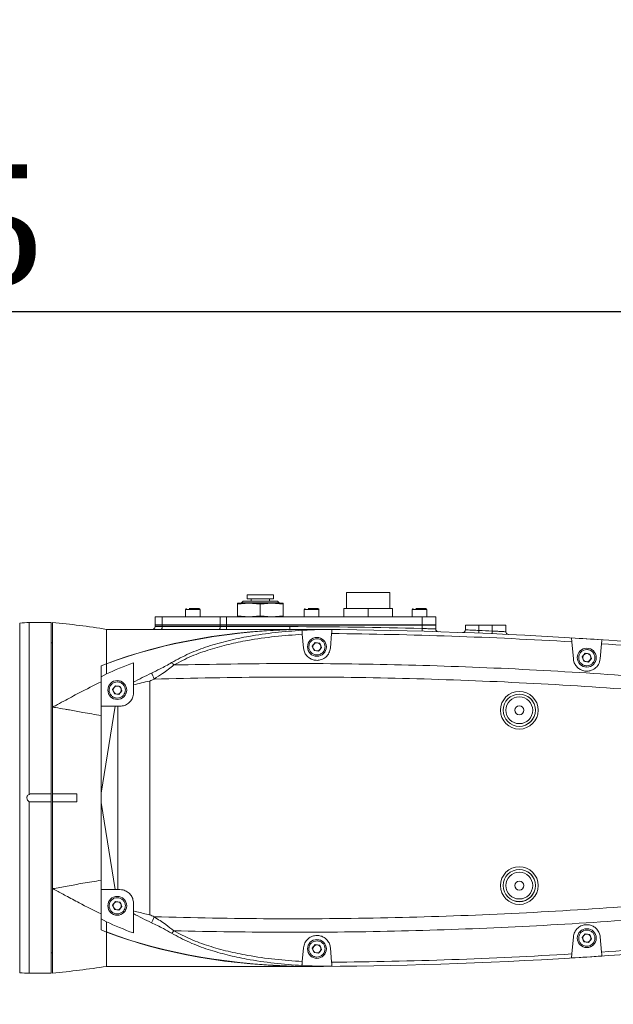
# Model space of a CAD drawing. Header units: millimetres. Extents: x 739 to 2567, y 424 to 1289.
# Tile 37 of 58: x 2044 to 2066, y 1183 to 1220. Entities that reach past the tile are written whole.
import ezdxf

# ---------------------------------------------------------------- set-up
doc = ezdxf.new("R2010")
doc.units = ezdxf.units.MM
doc.header["$PDSIZE"] = -1
doc.layers.add('5', color=7, linetype='Continuous', lineweight=35)
doc.styles.add('SLDTEXTSTYLE0', font='TXT', dxfattribs={"width": 0.7})
doc.styles.get("Standard").update_dxf_attribs({"font": 'times.ttf'})
doc.dimstyles.new('SLDDIMSTYLE3', dxfattribs={"dimtxt": 3.5, "dimasz": 2.4, "dimexe": 0, "dimexo": 0.0625, "dimgap": 0.875, "dimtad": 2, "dimlfac": 2, "dimrnd": 1e-09, "dimzin": 12, "dimdsep": 46, "dimtxsty": 'SLDTEXTSTYLE0', "dimsah": 1, "dimcen": 0.09, "dimadec": 0, "dimazin": 3, "dimtfac": 1, "dimtdec": 3, "dimtofl": 0, "dimtmove": 0, "dimatfit": 3, "dimfxl": 1, "dimfrac": 2, "dimtolj": 1, "dimtzin": 12, "dimarcsym": 0})

# ---------------------------------------------------------------- blocks, each defined once
blk = doc.blocks.new('*D124')
at = {"layer": '5', "color": 0, "lineweight": -2}
for p, q in [((2004.999, 1190.859), (2004.999, 1208.821)), ((2072.099, 1208.821), (2007.399, 1208.821)), ((2074.499, 1190.859), (2074.499, 1208.821))]:
    blk.add_line(p, q, dxfattribs=at)
at = {"layer": '5', "color": 0}
for points in [[(2007.399, 1209.221), (2007.399, 1208.421), (2004.999, 1208.821)], [(2072.099, 1208.421), (2072.099, 1209.221), (2074.499, 1208.821)]]:
    blk.add_solid(points, dxfattribs=at)
at = {"layer": 'Defpoints', "color": 0}
for p in [(2004.999, 1208.821), (2004.999, 1190.797), (2074.499, 1190.797)]:
    blk.add_point(p, dxfattribs=at)
at = {"layer": '5', "color": 0, "lineweight": 5, "insert": (2039.749, 1214.287), "char_height": 4.5, "attachment_point": 2}
blk.add_mtext('\\A1;695', dxfattribs=at)
blk = doc.blocks.new('*D126')
at = {"layer": '5', "color": 0, "lineweight": -2}
for p, q in [((2005.062, 1251.877), (2144.149, 1251.877)), ((2144.149, 1249.477), (2144.149, 1082.197)), ((2011.062, 1079.797), (2144.149, 1079.797))]:
    blk.add_line(p, q, dxfattribs=at)
at = {"layer": '5', "color": 0}
for points in [[(2144.549, 1249.477), (2143.749, 1249.477), (2144.149, 1251.877)], [(2143.749, 1082.197), (2144.549, 1082.197), (2144.149, 1079.797)]]:
    blk.add_solid(points, dxfattribs=at)
at = {"layer": 'Defpoints', "color": 0}
for p in [(2004.999, 1251.877), (2011, 1079.797), (2144.149, 1079.797)]:
    blk.add_point(p, dxfattribs=at)
at = {"layer": '5', "color": 0, "lineweight": 5, "insert": (2138.683, 1165.837), "char_height": 4.5, "attachment_point": 2, "rotation": 90}
blk.add_mtext('\\A1;1720.8', dxfattribs=at)

msp = doc.modelspace()

# ---------------------------------------------------------------- linework, layer by layer
at = {"color": 7, "linetype": 'Continuous', "lineweight": 5}
for p, q in [((2052.414062, 1198.331605), (2052.414062, 1198.181605)), ((2053.384062, 1198.331605), (2052.414062, 1198.331605)), ((2052.414062, 1198.181605), (2053.384062, 1198.181605)), ((2052.559062, 1198.181605), (2052.559062, 1198.091605)), ((2053.239062, 1198.091605), (2053.239062, 1198.181605)), ((2053.384062, 1198.181605), (2053.384062, 1198.331605)), ((2056.099062, 1198.416605), (2056.099062, 1197.816605)), ((2056.099062, 1198.416605), (2056.899062, 1198.416605)), ((2056.899062, 1198.416605), (2057.699062, 1198.416605)), ((2057.699062, 1197.816605), (2057.699062, 1198.416605)), ((2052.049062, 1198.016605), (2052.474062, 1198.016605)), ((2052.049062, 1197.98137), (2052.474062, 1198.016605)), ((2052.049062, 1198.016605), (2052.049062, 1197.98137)), ((2052.049062, 1197.98137), (2052.049062, 1197.551839)), ((2052.260412, 1198.091605), (2052.199062, 1198.030255)), ((2052.199062, 1198.030255), (2052.199062, 1198.016605)), ((2053.50528, 1198.030255), (2052.199062, 1198.030255)), ((2053.537712, 1198.091605), (2052.260412, 1198.091605)), ((2052.474062, 1198.016605), (2053.324062, 1198.016605)), ((2052.474062, 1198.016605), (2052.899062, 1197.98137)), ((2052.899062, 1197.98137), (2053.324062, 1198.016605)), ((2052.899062, 1197.98137), (2052.899062, 1197.551839)), ((2053.324062, 1198.016605), (2053.749062, 1197.98137)), ((2053.324062, 1198.016605), (2053.749062, 1198.016605)), ((2053.599062, 1198.030255), (2053.50528, 1198.030255)), ((2053.599062, 1198.030255), (2053.537712, 1198.091605)), ((2053.599062, 1198.016605), (2053.599062, 1198.030255)), ((2053.749062, 1197.98137), (2053.749062, 1198.016605)), ((2053.749062, 1197.551839), (2053.749062, 1197.98137)), ((2055.999062, 1197.816605), (2055.999062, 1197.516605)), ((2055.999062, 1197.816605), (2056.899062, 1197.816605)), ((2056.899062, 1197.816605), (2056.899062, 1197.516605)), ((2056.899062, 1197.816605), (2057.799062, 1197.816605)), ((2057.799062, 1197.816605), (2057.799062, 1197.516605)), ((2048.999062, 1197.216605), (2048.999062, 1197.516605)), ((2048.999062, 1197.516605), (2049.267222, 1197.516605)), ((2049.267222, 1197.516605), (2049.267222, 1197.216605)), ((2049.267222, 1197.516605), (2051.418149, 1197.516605)), ((2050.124062, 1197.779105), (2050.124062, 1197.516605)), ((2050.674062, 1197.516605), (2050.674062, 1197.779105)), ((2051.418149, 1197.216605), (2051.418149, 1197.516605)), ((2051.418149, 1197.516605), (2051.649988, 1197.516605)), ((2051.649988, 1197.516605), (2051.649988, 1197.216605)), ((2051.649988, 1197.516605), (2058.899062, 1197.516605)), ((2052.474062, 1197.516605), (2052.049062, 1197.551839)), ((2052.049062, 1197.551839), (2052.049062, 1197.516605)), ((2052.899062, 1197.551839), (2052.474062, 1197.516605)), ((2053.324062, 1197.516605), (2052.899062, 1197.551839)), ((2053.749062, 1197.551839), (2053.324062, 1197.516605)), ((2053.749062, 1197.516605), (2053.749062, 1197.551839)), ((2054.524062, 1197.779105), (2054.524062, 1197.516605)), ((2055.074062, 1197.516605), (2055.074062, 1197.779105)), ((2058.524062, 1197.779105), (2058.524062, 1197.516605)), ((2058.899062, 1197.216605), (2058.899062, 1197.516605)), ((2058.899062, 1197.516605), (2059.399062, 1197.516605)), ((2059.074062, 1197.516605), (2059.074062, 1197.779105)), ((2059.399062, 1197.516605), (2059.399062, 1197.216605)), ((2045.149062, 1197.296605), (2044.32887, 1197.296605)), ((2045.149062, 1197.296605), (2045.149062, 1190.946605)), ((2045.199062, 1194.159841), (2045.199062, 1197.296605)), ((2049.267222, 1197.216605), (2048.999062, 1197.216605)), ((2048.999062, 1197.146605), (2048.999062, 1197.196605)), ((2048.999062, 1197.196605), (2049.267218, 1197.196605)), ((2048.999062, 1197.146605), (2049.267218, 1197.146605)), ((2049.049062, 1197.196605), (2049.049062, 1197.216605)), ((2049.267218, 1197.196605), (2049.267218, 1197.146605)), ((2051.418047, 1197.196605), (2049.267218, 1197.196605)), ((2049.267218, 1197.146605), (2051.418047, 1197.146605)), ((2049.267222, 1197.216605), (2051.418149, 1197.216605)), ((2049.318385, 1197.196605), (2049.318385, 1197.216605)), ((2051.418047, 1197.146605), (2051.418047, 1197.196605)), ((2051.418047, 1197.196605), (2051.64989, 1197.196605)), ((2051.418047, 1197.146605), (2051.64989, 1197.146605)), ((2051.649988, 1197.216605), (2051.418149, 1197.216605)), ((2051.440616, 1197.196605), (2051.440616, 1197.216605)), ((2051.64989, 1197.196605), (2051.64989, 1197.146605)), ((2058.899062, 1197.196605), (2051.64989, 1197.196605)), ((2051.64989, 1197.146605), (2053.999062, 1197.146605)), ((2051.64989, 1197.146605), (2051.64989, 1197.046605)), ((2051.649988, 1197.216605), (2058.899062, 1197.216605)), ((2051.671293, 1197.196605), (2051.671293, 1197.216605)), ((2053.999062, 1197.146605), (2053.999062, 1197.046605)), ((2058.849062, 1197.196605), (2058.849062, 1197.216605)), ((2058.899062, 1197.077527), (2058.896243, 1196.977567)), ((2059.399062, 1197.216605), (2058.899062, 1197.216605)), ((2058.899062, 1197.077527), (2058.899062, 1197.196605)), ((2058.899062, 1197.196605), (2059.399062, 1197.196605)), ((2059.349062, 1197.196605), (2059.349062, 1197.216605)), ((2059.399062, 1197.196605), (2059.399062, 1197.05957)), ((2060.499062, 1197.028745), (2060.499062, 1197.196605)), ((2060.499062, 1197.196605), (2060.999062, 1197.196605)), ((2060.999062, 1197.196605), (2060.999062, 1197.005601)), ((2060.999062, 1197.196605), (2061.499062, 1197.196605)), ((2061.499062, 1196.984728), (2061.499062, 1197.196605)), ((2061.499062, 1197.196605), (2061.999062, 1197.196605)), ((2061.999062, 1197.196605), (2061.999062, 1196.957778)), ((2047.199062, 1197.046605), (2053.999062, 1197.046605)), ((2054.443405, 1197.010932), (2054.443334, 1197.011749)), ((2054.500964, 1196.353027), (2054.456388, 1196.862538)), ((2054.630713, 1197.045456), (2054.529073, 1197.045796)), ((2054.630713, 1197.045456), (2055.235399, 1197.042205)), ((2055.544114, 1196.889728), (2055.497159, 1196.353027)), ((2060.999062, 1197.005601), (2060.995035, 1196.905682)), ((2061.499062, 1196.984728), (2061.494747, 1196.884822)), ((2045.199062, 1196.546605), (2045.149062, 1196.546605)), ((2054.935241, 1196.557623), (2054.827705, 1196.421843)), ((2054.827705, 1196.421843), (2054.891526, 1196.260825)), ((2055.106597, 1196.532384), (2054.935241, 1196.557623)), ((2055.062883, 1196.235586), (2055.170418, 1196.371366)), ((2055.170418, 1196.371366), (2055.106597, 1196.532384)), ((2064.500964, 1195.953027), (2064.445942, 1196.581938)), ((2065.546072, 1196.512098), (2065.497159, 1195.953027)), ((2054.891526, 1196.260825), (2055.062883, 1196.235586)), ((2064.935241, 1196.157623), (2064.827705, 1196.021843)), ((2064.827705, 1196.021843), (2064.891526, 1195.860825)), ((2065.106597, 1196.132384), (2064.935241, 1196.157623)), ((2065.062883, 1195.835586), (2065.170418, 1195.971366)), ((2065.170418, 1195.971366), (2065.106597, 1196.132384)), ((2046.999062, 1195.687628), (2047.199062, 1195.771026)), ((2046.999062, 1195.285209), (2046.999062, 1195.687628)), ((2046.999062, 1195.30271), (2046.999062, 1195.679221)), ((2048.199062, 1195.804936), (2048.199062, 1195.083729)), ((2064.891526, 1195.860825), (2065.062883, 1195.835586)), ((2046.999062, 1195.285209), (2047.199062, 1195.392528)), ((2046.999062, 1195.285209), (2046.999062, 1195.117134)), ((2046.999062, 1195.099633), (2046.999062, 1195.250209)), ((2047.535241, 1194.957623), (2047.427705, 1194.821843)), ((2047.706597, 1194.932384), (2047.535241, 1194.957623)), ((2047.770418, 1194.771366), (2047.706597, 1194.932384)), ((2048.199062, 1194.696605), (2048.199062, 1194.986834)), ((2048.799863, 1195.128233), (2048.799863, 1186.464976)), ((2047.427705, 1194.821843), (2047.491526, 1194.660825)), ((2047.491526, 1194.660825), (2047.662883, 1194.635586)), ((2047.662883, 1194.635586), (2047.770418, 1194.771366)), ((2045.199062, 1190.946604), (2045.199062, 1194.159841)), ((2047.521479, 1194.196605), (2046.999062, 1190.970258)), ((2046.999062, 1194.151923), (2047.006297, 1194.196605)), ((2046.999062, 1194.196605), (2046.999062, 1194.151923)), ((2046.999062, 1194.196605), (2047.006297, 1194.196605)), ((2046.999062, 1190.970258), (2046.999062, 1194.151923)), ((2047.006297, 1194.196605), (2047.521479, 1194.196605)), ((2047.615363, 1194.196605), (2047.521479, 1194.196605)), ((2047.615363, 1187.396605), (2047.615363, 1194.196605)), ((2047.615363, 1194.196605), (2047.699062, 1194.196605)), ((2044.399062, 1190.946605), (2045.149062, 1190.946605)), ((2045.149062, 1190.946605), (2045.149062, 1190.646605)), ((2046.099062, 1190.946605), (2045.199062, 1190.946605)), ((2045.199062, 1190.946605), (2045.199062, 1190.646605)), ((2046.099062, 1190.946605), (2046.099062, 1190.646605)), ((2046.999062, 1190.970258), (2046.999062, 1190.622951)), ((2045.149062, 1190.646605), (2044.399062, 1190.646605)), ((2045.149062, 1190.646605), (2045.149062, 1184.296605)), ((2045.199062, 1187.433368), (2045.199062, 1190.646605)), ((2045.199062, 1190.646605), (2046.099062, 1190.646605)), ((2046.999062, 1190.622951), (2047.521479, 1187.396605)), ((2046.999062, 1187.441286), (2046.999062, 1190.622951)), ((2045.199062, 1184.296605), (2045.199062, 1187.433368)), ((2047.006297, 1187.396605), (2046.999062, 1187.441286)), ((2046.999062, 1187.396605), (2046.999062, 1187.441286)), ((2046.999062, 1187.396605), (2047.006297, 1187.396605)), ((2047.521479, 1187.396605), (2047.006297, 1187.396605)), ((2047.521479, 1187.396605), (2047.615363, 1187.396605)), ((2047.699062, 1187.396605), (2047.615363, 1187.396605)), ((2047.535241, 1186.957623), (2047.427705, 1186.821843)), ((2047.706597, 1186.932384), (2047.535241, 1186.957623)), ((2047.770418, 1186.771366), (2047.706597, 1186.932384)), ((2048.199062, 1186.606375), (2048.199062, 1186.896605)), ((2046.999062, 1186.342581), (2046.999062, 1186.493725)), ((2046.999062, 1186.476224), (2046.999062, 1186.307581)), ((2047.427705, 1186.821843), (2047.491526, 1186.660825)), ((2047.491526, 1186.660825), (2047.662883, 1186.635586)), ((2047.662883, 1186.635586), (2047.770418, 1186.771366)), ((2048.199062, 1186.50948), (2048.199062, 1186.606375)), ((2048.199062, 1186.50948), (2048.199062, 1185.788273)), ((2047.199062, 1186.200681), (2046.999062, 1186.307581)), ((2046.999062, 1185.904739), (2046.999062, 1186.307581)), ((2046.999062, 1185.915491), (2046.999062, 1186.29008)), ((2047.199062, 1185.822183), (2046.999062, 1185.904739)), ((2064.935241, 1185.757623), (2064.827705, 1185.621843)), ((2065.106597, 1185.732384), (2064.935241, 1185.757623)), ((2064.445942, 1185.011271), (2064.500964, 1185.640182)), ((2064.827705, 1185.621843), (2064.891526, 1185.460825)), ((2064.891526, 1185.460825), (2065.062883, 1185.435586)), ((2065.062883, 1185.435586), (2065.170418, 1185.571366)), ((2065.170418, 1185.571366), (2065.106597, 1185.732384)), ((2065.497159, 1185.640182), (2065.546072, 1185.081111)), ((2045.149062, 1185.046605), (2045.199062, 1185.046605)), ((2054.456388, 1184.730671), (2054.500964, 1185.240182)), ((2054.935241, 1185.357623), (2054.827705, 1185.221843)), ((2054.827705, 1185.221843), (2054.891526, 1185.060825)), ((2054.891526, 1185.060825), (2055.062883, 1185.035586)), ((2055.106597, 1185.332384), (2054.935241, 1185.357623)), ((2055.062883, 1185.035586), (2055.170418, 1185.171366)), ((2055.170418, 1185.171366), (2055.106597, 1185.332384)), ((2055.497159, 1185.240182), (2055.544114, 1184.703481)), ((2044.32887, 1184.296605), (2045.149062, 1184.296605)), ((2053.999062, 1184.546605), (2047.199062, 1184.546605)), ((2054.443334, 1184.58146), (2054.443405, 1184.582277)), ((2054.529073, 1184.547413), (2054.630713, 1184.547753)), ((2055.235399, 1184.551004), (2054.630713, 1184.547753))]:
    msp.add_line(p, q, dxfattribs=at)
at = {"color": 8, "linetype": 'Continuous', "lineweight": 5}
for p, q in [((2050.674062, 1197.779105), (2050.124062, 1197.779105)), ((2055.074062, 1197.779105), (2054.524062, 1197.779105)), ((2059.074062, 1197.779105), (2058.524062, 1197.779105)), ((2043.983616, 1184.316537), (2043.983616, 1197.276672)), ((2044.32887, 1197.296605), (2044.32887, 1190.929168)), ((2044.32887, 1190.664041), (2044.32887, 1184.296605))]:
    msp.add_line(p, q, dxfattribs=at)
at = {"color": 7, "linetype": 'Continuous', "lineweight": 5, "flags": 128}
for points in [[(2049.22085, 1197.046605), (2049.229896, 1197.048526), (2049.238594, 1197.054217), (2049.246611, 1197.063458), (2049.253637, 1197.075894), (2049.259404, 1197.091048), (2049.263689, 1197.108336), (2049.266327, 1197.127095), (2049.267218, 1197.146605)], [(2051.418047, 1197.146605), (2051.417156, 1197.127095), (2051.414517, 1197.108336), (2051.410232, 1197.091048), (2051.404466, 1197.075894), (2051.397439, 1197.063458), (2051.389423, 1197.054217), (2051.380724, 1197.048526), (2051.371678, 1197.046605)]]:
    msp.add_lwpolyline(points, dxfattribs=at)
at = {"color": 7, "linetype": 'Continuous', "lineweight": 5}
for centre, radius in [((2054.999062, 1196.396605), 0.35), ((2064.999062, 1195.996605), 0.35), ((2047.599062, 1194.796605), 0.35), ((2062.499062, 1194.046605), 0.69827), ((2062.499062, 1194.046605), 0.598285), ((2062.499062, 1194.046605), 0.596479), ((2062.499062, 1194.046605), 0.496494), ((2062.499062, 1194.046605), 0.165), ((2062.499062, 1187.546605), 0.69827), ((2062.499062, 1187.546605), 0.598285), ((2062.499062, 1187.546605), 0.596479), ((2062.499062, 1187.546605), 0.496494), ((2062.499062, 1187.546605), 0.165), ((2047.599062, 1186.796605), 0.35), ((2064.999062, 1185.596605), 0.35), ((2054.999062, 1185.196605), 0.35)]:
    msp.add_circle(centre, radius, dxfattribs=at)
for centre, radius, start, end in [((2050.161562, 1197.779105), 0.0375, 90, 180), ((2050.636562, 1197.779105), 0.0375, 0, 90), ((2054.561562, 1197.779105), 0.0375, 90, 180), ((2055.036562, 1197.779105), 0.0375, 0, 90), ((2058.561562, 1197.779105), 0.0375, 90, 180), ((2059.036562, 1197.779105), 0.0375, 0, 90), ((2044.32887, 1194.296605), 3, 90, 96.6085111), ((2048.899062, 1197.146605), 0.1, 270, 0), ((2053.999062, 1023.321605), 173.825, 88.38465977, 90), ((2059.499062, 1197.05957), 0.1, 180, 268.1868006), ((2053.999062, 1023.321605), 173.722424, 89.48616513, 89.60542986), ((2053.999062, 1023.321605), 173.725, 83.02135019, 89.59224332), ((2053.999062, 1023.321605), 173.575, 86.54947949, 89.48998322), ((2060.399062, 1197.028745), 0.1, 267.8899704, 0), ((2053.999062, 1023.321605), 173.825, 87.52710031, 87.6920527), ((2062.099062, 1196.957778), 0.1, 180, 267.3291302), ((2053.999062, 1023.321605), 173.722424, 86.18459716, 86.55670314), ((2054.999062, 1196.396605), 0.15, 141.621248, 201.621248), ((2054.999062, 1196.396605), 0.15, 201.621248, 261.621248), ((2054.999062, 1196.396605), 0.15, 81.621248, 141.621248), ((2054.999062, 1196.396605), 0.15, 21.621248, 81.621248), ((2054.999062, 1196.396605), 0.15, 321.621248, 21.621248), ((2053.999062, 1023.321605), 173.575, 83.38989578, 86.18560342), ((2054.999062, 1196.396605), 0.15, 261.621248, 321.621248), ((2064.999062, 1195.996605), 0.15, 141.621248, 201.621248), ((2064.999062, 1195.996605), 0.15, 81.621248, 141.621248), ((2064.999062, 1195.996605), 0.15, 21.621248, 81.621248), ((2064.999062, 1195.996605), 0.15, 321.621248, 21.621248), ((2064.999062, 1195.996605), 0.15, 201.621248, 261.621248), ((2064.999062, 1195.996605), 0.15, 261.621248, 321.621248), ((2047.599062, 1194.796605), 0.15, 141.621248, 201.621248), ((2047.599062, 1194.796605), 0.15, 81.621248, 141.621248), ((2047.599062, 1194.796605), 0.15, 21.621248, 81.621248), ((2047.599062, 1194.796605), 0.15, 201.621248, 261.621248), ((2047.599062, 1194.796605), 0.15, 261.621248, 321.621248), ((2047.599062, 1194.796605), 0.15, 321.621248, 21.621248), ((2047.599062, 1186.796605), 0.15, 141.621248, 201.621248), ((2047.599062, 1186.796605), 0.15, 81.621248, 141.621248), ((2047.599062, 1186.796605), 0.15, 21.621248, 81.621248), ((2047.599062, 1186.796605), 0.15, 321.621248, 21.621248), ((2047.599062, 1186.796605), 0.15, 201.621248, 261.621248), ((2047.599062, 1186.796605), 0.15, 261.621248, 321.621248), ((2053.999062, 1358.271605), 173.725, 270.40775668, 276.97864981), ((2064.999062, 1185.596605), 0.15, 81.621248, 141.621248), ((2064.999062, 1185.596605), 0.15, 21.621248, 81.621248), ((2053.999062, 1358.271605), 173.575, 273.81439658, 276.61010422), ((2064.999062, 1185.596605), 0.15, 141.621248, 201.621248), ((2064.999062, 1185.596605), 0.15, 201.621248, 261.621248), ((2064.999062, 1185.596605), 0.15, 261.621248, 321.621248), ((2064.999062, 1185.596605), 0.15, 321.621248, 21.621248), ((2054.999062, 1185.196605), 0.15, 141.621248, 201.621248), ((2054.999062, 1185.196605), 0.15, 201.621248, 261.621248), ((2054.999062, 1185.196605), 0.15, 81.621248, 141.621248), ((2054.999062, 1185.196605), 0.15, 261.621248, 321.621248), ((2054.999062, 1185.196605), 0.15, 21.621248, 81.621248), ((2054.999062, 1185.196605), 0.15, 321.621248, 21.621248), ((2053.999062, 1358.271605), 173.575, 270.51001678, 273.45052051), ((2053.999062, 1358.271605), 173.722424, 273.44329686, 273.81540284), ((2044.32887, 1187.296605), 3, 263.3914889, 270), ((2053.999062, 1358.271605), 173.722424, 270.39457014, 270.51383487)]:
    msp.add_arc(centre, radius, start, end, dxfattribs=at)
for centre, major_axis, ratio, start_param, end_param in [((2054.874295, 1191.046605), (12.450755, 0), 0.481898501, 1.590361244, 2.235024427), ((2054.730589, 1191.646605), (11.645788, 0), 0.463686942, 1.588100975, 2.274070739), ((2055.783436, 1191.046605), (12.450755, 0), 0.481898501, 1.618042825, 1.678637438), ((2055.783436, 1191.046605), (12.450755, 0), 0.481898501, 2.225784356, 2.331548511), ((2057.056233, 1191.046605), (11.972786, 0), 0.501136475, 2.32394373, 2.403532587), ((2057.056233, 1191.046605), (11.828217, 0), 0.481898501, 2.32394373, 2.343429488), ((2057.056233, 1190.546605), (11.972786, 0), 0.501136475, 3.87965272, 3.959241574), ((2057.056233, 1190.546605), (11.828217, 0), 0.481898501, 3.939755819, 3.959241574), ((2055.783436, 1190.546605), (12.450755, 0), 0.481898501, 3.951636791, 4.057400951), ((2054.874295, 1190.546605), (12.450755, 0), 0.481898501, 4.048160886, 4.692824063), ((2054.730589, 1189.946605), (11.645788, 0), 0.463686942, 4.009114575, 4.695084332), ((2055.783436, 1190.546605), (12.450755, 0), 0.481898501, 4.60454787, 4.665142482)]:
    msp.add_ellipse(centre, major_axis=major_axis, ratio=ratio, start_param=start_param, end_param=end_param, dxfattribs=at)
for points, knots in [([(2050.636613, 1197.816605), (2050.635643, 1197.816605), (2050.632888, 1197.816605), (2050.602414, 1197.816605), (2050.548927, 1197.816605), (2050.494639, 1197.816605), (2050.44813, 1197.816605), (2050.399739, 1197.816605), (2050.337216, 1197.816605), (2050.295909, 1197.816605), (2050.269163, 1197.816605)], [0, 0, 0, 0, 0.095160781, 0.269962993, 0.444765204, 0.539820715, 0.634981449, 0.730037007, 0.825197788, 1, 1, 1, 1]), ([(2055.036613, 1197.816605), (2055.035643, 1197.816605), (2055.032888, 1197.816605), (2055.002414, 1197.816605), (2054.948927, 1197.816605), (2054.894639, 1197.816605), (2054.84813, 1197.816605), (2054.799739, 1197.816605), (2054.737216, 1197.816605), (2054.695909, 1197.816605), (2054.669163, 1197.816605)], [0, 0, 0, 0, 0.095160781, 0.269962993, 0.444765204, 0.539820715, 0.634981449, 0.730037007, 0.825197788, 1, 1, 1, 1]), ([(2059.036613, 1197.816605), (2059.035643, 1197.816605), (2059.032888, 1197.816605), (2059.002414, 1197.816605), (2058.948927, 1197.816605), (2058.894639, 1197.816605), (2058.84813, 1197.816605), (2058.799739, 1197.816605), (2058.737216, 1197.816605), (2058.695909, 1197.816605), (2058.669163, 1197.816605)], [0, 0, 0, 0, 0.095160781, 0.269962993, 0.444765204, 0.539820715, 0.634981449, 0.730037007, 0.825197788, 1, 1, 1, 1]), ([(2058.899062, 1197.077527), (2058.955293, 1197.075601), (2059.067754, 1197.071748), (2059.21763, 1197.066347), (2059.330707, 1197.062159), (2059.390551, 1197.059893), (2059.396646, 1197.059662), (2059.399062, 1197.05957)], [0, 0, 0, 0, 0.214825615, 0.429646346, 0.644424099, 0.859100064, 1, 1, 1, 1]), ([(2047.199041, 1195.76535), (2047.199019, 1195.878511), (2047.198974, 1196.111574), (2047.199082, 1196.379162), (2047.199053, 1196.593191), (2047.199051, 1196.75686), (2047.199074, 1196.873418), (2047.199032, 1196.955316), (2047.199087, 1197.00463), (2047.198991, 1197.03935), (2047.199036, 1197.043931), (2047.199062, 1197.046605)], [0, 0, 0, 0, 0.139323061, 0.286945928, 0.402522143, 0.519849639, 0.641185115, 0.725716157, 0.820298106, 0.895160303, 1, 1, 1, 1]), ([(2049.614501, 1195.813372), (2049.8281, 1195.930244), (2050.255579, 1196.164143), (2050.965707, 1196.424078), (2051.707194, 1196.63469), (2052.541642, 1196.806649), (2053.454409, 1196.939192), (2054.113235, 1196.986982), (2054.443405, 1197.010932)], [0, 0, 0, 0, 0.148937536, 0.2980722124, 0.4538592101, 0.6097128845, 0.804407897, 1, 1, 1, 1]), ([(2054.456388, 1196.862538), (2054.118308, 1196.838736), (2053.440718, 1196.791032), (2052.530712, 1196.660233), (2051.728023, 1196.496929), (2051.02898, 1196.304945), (2050.339539, 1196.063557), (2049.912142, 1195.837804), (2049.698596, 1195.725008)], [0, 0, 0, 0, 0.204178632, 0.409220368, 0.554602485, 0.699933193, 0.8500739, 1, 1, 1, 1]), ([(2053.999062, 1197.046605), (2054.007075, 1197.046604), (2054.183745, 1197.046598), (2054.360416, 1197.046188), (2054.529073, 1197.045796)], [0, 0, 0, 0, 0.0453573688, 1, 1, 1, 1]), ([(2054.443405, 1197.010932), (2054.443978, 1197.004386), (2054.445123, 1196.991293), (2054.449987, 1196.935707), (2054.454394, 1196.885328), (2054.456388, 1196.862538)], [0, 0, 0, 0, 0.353845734, 0.707699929, 1, 1, 1, 1]), ([(2054.888521, 1196.675496), (2054.925075, 1196.685651), (2054.981508, 1196.701327), (2055.060285, 1196.692374), (2055.118877, 1196.673903), (2055.172747, 1196.643902), (2055.232132, 1196.592235), (2055.284723, 1196.509828), (2055.302865, 1196.413786), (2055.295009, 1196.335467), (2055.27633, 1196.276721), (2055.246299, 1196.223106), (2055.195052, 1196.162609), (2055.143187, 1196.135358), (2055.109603, 1196.117713)], [0, 0, 0, 0, 0.119721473, 0.184832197, 0.249999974, 0.315110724, 0.380278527, 0.5, 0.619721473, 0.684832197, 0.749999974, 0.815110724, 0.880278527, 1, 1, 1, 1]), ([(2055.1954, 1197.039909), (2055.20359, 1197.040207), (2055.21505, 1197.040624), (2055.22904, 1197.041181), (2055.236087, 1197.041495), (2055.240309, 1197.041744), (2055.241993, 1197.041894), (2055.242229, 1197.042013), (2055.241293, 1197.042104), (2055.238973, 1197.042172), (2055.236639, 1197.042194), (2055.235399, 1197.042205)], [0, 0, 0, 0, 0.371574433, 0.51995213, 0.67253246, 0.731018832, 0.790072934, 0.830272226, 0.870442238, 0.931145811, 1, 1, 1, 1]), ([(2055.544114, 1196.889728), (2055.546513, 1196.917148), (2055.551311, 1196.971991), (2055.555548, 1197.020416), (2055.556575, 1197.032149), (2055.557003, 1197.037043)], [0, 0, 0, 0, 0.368258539, 0.736550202, 1, 1, 1, 1]), ([(2060.499062, 1197.028745), (2060.504584, 1197.028501), (2060.515628, 1197.028014), (2060.601745, 1197.024178), (2060.728498, 1197.018409), (2060.869096, 1197.011851), (2060.962084, 1197.007379), (2060.999062, 1197.005601)], [0, 0, 0, 0, 0.214467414, 0.428946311, 0.643509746, 0.85823695, 1, 1, 1, 1]), ([(2061.499062, 1196.984728), (2061.555316, 1196.98179), (2061.667822, 1196.975912), (2061.817749, 1196.967812), (2061.930827, 1196.96159), (2061.990582, 1196.958253), (2061.996658, 1196.957912), (2061.999062, 1196.957778)], [0, 0, 0, 0, 0.214997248, 0.429981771, 0.644858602, 0.859504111, 1, 1, 1, 1]), ([(2064.432952, 1196.730412), (2064.433629, 1196.722675), (2064.434983, 1196.707203), (2064.439933, 1196.650617), (2064.444146, 1196.602461), (2064.445942, 1196.581938)], [0, 0, 0, 0, 0.364659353, 0.729233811, 1, 1, 1, 1]), ([(2055.497159, 1196.353027), (2055.484993, 1196.291276), (2055.460617, 1196.167562), (2055.3392, 1196.013878), (2055.177423, 1195.91794), (2055.007348, 1195.888227), (2054.85308, 1195.910848), (2054.717973, 1195.974371), (2054.605338, 1196.076287), (2054.526053, 1196.207047), (2054.509128, 1196.305528), (2054.500964, 1196.353027)], [0, 0, 0, 0, 0.135606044, 0.271679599, 0.393984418, 0.498157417, 0.591606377, 0.684204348, 0.783745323, 0.895697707, 1, 1, 1, 1]), ([(2055.109603, 1196.117713), (2055.073049, 1196.107558), (2055.016615, 1196.091882), (2054.937839, 1196.100835), (2054.879246, 1196.119306), (2054.825376, 1196.149307), (2054.765992, 1196.200974), (2054.713401, 1196.283381), (2054.695258, 1196.379423), (2054.703115, 1196.457743), (2054.721793, 1196.516488), (2054.751824, 1196.570103), (2054.803072, 1196.6306), (2054.854937, 1196.657851), (2054.888521, 1196.675496)], [0, 0, 0, 0, 0.119721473, 0.184832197, 0.249999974, 0.315110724, 0.380278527, 0.5, 0.619721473, 0.684832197, 0.749999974, 0.815110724, 0.880278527, 1, 1, 1, 1]), ([(2065.546072, 1196.512098), (2065.548465, 1196.539451), (2065.553251, 1196.594156), (2065.557473, 1196.642414), (2065.558496, 1196.65411), (2065.558923, 1196.658993)], [0, 0, 0, 0, 0.368073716, 0.736149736, 1, 1, 1, 1]), ([(2065.109603, 1195.717713), (2065.073049, 1195.707558), (2065.016615, 1195.691882), (2064.937839, 1195.700835), (2064.879246, 1195.719306), (2064.825376, 1195.749307), (2064.765992, 1195.800974), (2064.713401, 1195.883381), (2064.695258, 1195.979423), (2064.703115, 1196.057743), (2064.721793, 1196.116488), (2064.751824, 1196.170103), (2064.803072, 1196.2306), (2064.854937, 1196.257851), (2064.888521, 1196.275496)], [0, 0, 0, 0, 0.119721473, 0.184832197, 0.249999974, 0.315110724, 0.380278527, 0.5, 0.619721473, 0.684832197, 0.749999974, 0.815110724, 0.880278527, 1, 1, 1, 1]), ([(2064.888521, 1196.275496), (2064.925075, 1196.285651), (2064.981508, 1196.301327), (2065.060285, 1196.292374), (2065.118877, 1196.273903), (2065.172747, 1196.243902), (2065.232132, 1196.192235), (2065.284723, 1196.109828), (2065.302865, 1196.013786), (2065.295009, 1195.935467), (2065.27633, 1195.876721), (2065.246299, 1195.823106), (2065.195052, 1195.762609), (2065.143187, 1195.735358), (2065.109603, 1195.717713)], [0, 0, 0, 0, 0.119721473, 0.184832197, 0.249999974, 0.315110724, 0.380278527, 0.5, 0.619721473, 0.684832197, 0.749999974, 0.815110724, 0.880278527, 1, 1, 1, 1]), ([(2047.199058, 1195.392514), (2047.19906, 1195.418509), (2047.199066, 1195.497335), (2047.199042, 1195.625336), (2047.19902, 1195.72203), (2047.199008, 1195.770972)], [0, 0, 0, 0, 0.195490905, 0.592789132, 1, 1, 1, 1]), ([(2048.867586, 1195.423844), (2048.974702, 1195.475256), (2049.15578, 1195.562168), (2049.406238, 1195.692479), (2049.544759, 1195.7729), (2049.614487, 1195.813383)], [0, 0, 0, 0, 0.418346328, 0.707208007, 1, 1, 1, 1]), ([(2049.698548, 1195.724997), (2049.698547, 1195.724996), (2049.632912, 1195.670591), (2049.496166, 1195.564803), (2049.251083, 1195.390325), (2049.072573, 1195.272476), (2048.966462, 1195.204982), (2048.966461, 1195.204981)], [0, 0, 0, 0, 0.000006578, 0.297737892, 0.586397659, 0.999993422, 1, 1, 1, 1]), ([(2049.698548, 1195.725004), (2049.683705, 1195.743275), (2049.654019, 1195.779816), (2049.627673, 1195.802186), (2049.614501, 1195.813372)], [0, 0, 0, 0, 0.500000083, 1, 1, 1, 1]), ([(2049.698572, 1195.725008), (2051.104288, 1195.750151), (2053.915718, 1195.800439), (2058.133587, 1195.744951), (2062.348863, 1195.594265), (2066.558954, 1195.336592), (2070.762419, 1194.983917), (2073.555809, 1194.661977), (2074.952504, 1194.501006)], [0, 0, 0, 0, 0.166666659, 0.333333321, 0.499999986, 0.666666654, 0.833333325, 1, 1, 1, 1]), ([(2065.497159, 1195.953027), (2065.481339, 1195.879986), (2065.451955, 1195.744317), (2065.310216, 1195.589766), (2065.141232, 1195.506079), (2064.970211, 1195.489064), (2064.818528, 1195.52263), (2064.68838, 1195.595628), (2064.583048, 1195.705648), (2064.519511, 1195.830627), (2064.506342, 1195.917534), (2064.500964, 1195.953027)], [0, 0, 0, 0, 0.160659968, 0.298416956, 0.420025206, 0.523505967, 0.616724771, 0.709518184, 0.809567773, 0.922228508, 1, 1, 1, 1]), ([(2074.891754, 1194.004711), (2073.458303, 1194.169615), (2070.591381, 1194.499426), (2066.275988, 1194.856498), (2061.952784, 1195.113176), (2057.624322, 1195.257009), (2053.294295, 1195.300195), (2050.409073, 1195.23672), (2048.966461, 1195.204982)], [0, 0, 0, 0, 0.166627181, 0.333256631, 0.499994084, 0.666733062, 0.83336635, 1, 1, 1, 1]), ([(2045.199062, 1194.159841), (2045.200348, 1194.160538), (2045.203149, 1194.162057), (2045.212383, 1194.167051), (2045.246057, 1194.185192), (2045.381859, 1194.258017), (2045.700271, 1194.430802), (2046.26046, 1194.730654), (2046.72504, 1194.96794), (2046.998779, 1195.099496), (2046.999062, 1195.099633)], [0, 0, 0, 0, 0.00219372, 0.004779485, 0.015746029, 0.059569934, 0.235775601, 0.555989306, 0.999540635, 1, 1, 1, 1]), ([(2046.999062, 1193.853308), (2046.999062, 1193.96486), (2046.999062, 1194.191217), (2046.999062, 1194.51808), (2046.999062, 1194.831055), (2046.999062, 1195.009091), (2046.999062, 1195.099633)], [0, 0, 0, 0, 0.243761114, 0.494629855, 0.742991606, 1, 1, 1, 1]), ([(2047.709603, 1194.517713), (2047.673049, 1194.507558), (2047.616615, 1194.491882), (2047.537839, 1194.500835), (2047.479246, 1194.519306), (2047.425376, 1194.549307), (2047.365992, 1194.600974), (2047.313401, 1194.683381), (2047.295258, 1194.779423), (2047.303115, 1194.857743), (2047.321793, 1194.916488), (2047.351824, 1194.970103), (2047.403072, 1195.0306), (2047.454937, 1195.057851), (2047.488521, 1195.075496)], [0, 0, 0, 0, 0.119721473, 0.184832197, 0.249999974, 0.315110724, 0.380278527, 0.5, 0.619721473, 0.684832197, 0.749999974, 0.815110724, 0.880278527, 1, 1, 1, 1]), ([(2047.488521, 1195.075496), (2047.525075, 1195.085651), (2047.581508, 1195.101327), (2047.660285, 1195.092374), (2047.718877, 1195.073903), (2047.772747, 1195.043902), (2047.832132, 1194.992235), (2047.884723, 1194.909828), (2047.902865, 1194.813786), (2047.895009, 1194.735467), (2047.87633, 1194.676721), (2047.846299, 1194.623106), (2047.795052, 1194.562609), (2047.743187, 1194.535358), (2047.709603, 1194.517713)], [0, 0, 0, 0, 0.119721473, 0.184832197, 0.249999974, 0.315110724, 0.380278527, 0.5, 0.619721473, 0.684832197, 0.749999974, 0.815110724, 0.880278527, 1, 1, 1, 1]), ([(2048.199062, 1194.986834), (2048.396803, 1195.037041), (2048.596129, 1195.08765), (2048.798256, 1195.127913), (2048.799863, 1195.128233)], [0, 0, 0, 0, 0.992050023, 1, 1, 1, 1]), ([(2048.199062, 1194.986834), (2048.199062, 1195.012611), (2048.199062, 1195.047714), (2048.199062, 1195.076169), (2048.199062, 1195.083729)], [0, 0, 0, 0, 0.734306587, 1, 1, 1, 1]), ([(2047.699062, 1194.196605), (2047.755487, 1194.20214), (2047.868377, 1194.213216), (2048.019686, 1194.300794), (2048.132707, 1194.429557), (2048.191004, 1194.569681), (2048.196808, 1194.661103), (2048.199062, 1194.696605)], [0, 0, 0, 0, 0.218589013, 0.437328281, 0.652542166, 0.865072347, 1, 1, 1, 1]), ([(2046.999062, 1193.853308), (2046.772278, 1193.889584), (2046.370348, 1193.953874), (2045.933861, 1194.038262), (2045.598601, 1194.098893), (2045.399484, 1194.131943), (2045.250204, 1194.152914), (2045.213416, 1194.157908), (2045.204463, 1194.159115), (2045.201425, 1194.159524), (2045.200132, 1194.159698), (2045.199062, 1194.159841)], [0, 0, 0, 0, 0.356300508, 0.631470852, 0.726252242, 0.931175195, 0.981856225, 0.994498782, 0.997658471, 0.998061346, 1, 1, 1, 1]), ([(2046.999062, 1187.742574), (2046.999062, 1188.281282), (2046.999062, 1189.578238), (2046.999062, 1191.61632), (2046.999062, 1193.113981), (2046.999062, 1193.853308)], [0, 0, 0, 0, 0.264565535, 0.636949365, 1, 1, 1, 1]), ([(2044.32887, 1190.929168), (2044.314748, 1190.919816), (2044.286497, 1190.901108), (2044.258915, 1190.857263), (2044.246562, 1190.807657), (2044.251537, 1190.756465), (2044.273166, 1190.710063), (2044.301973, 1190.679823), (2044.32267, 1190.667679), (2044.32887, 1190.664041)], [0, 0, 0, 0, 0.155506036, 0.311080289, 0.466669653, 0.622265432, 0.777860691, 0.933455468, 1, 1, 1, 1]), ([(2044.32887, 1190.929168), (2044.344537, 1190.935805), (2044.367181, 1190.945397), (2044.391552, 1190.94632), (2044.399062, 1190.946605)], [0, 0, 0, 0, 0.691861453, 1, 1, 1, 1]), ([(2044.399062, 1190.646605), (2044.394961, 1190.646711), (2044.374087, 1190.647252), (2044.349899, 1190.653482), (2044.331888, 1190.662525), (2044.32887, 1190.664041)], [0, 0, 0, 0, 0.169107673, 0.860769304, 1, 1, 1, 1]), ([(2045.199062, 1187.433368), (2045.200136, 1187.433518), (2045.377713, 1187.458393), (2045.743224, 1187.5202), (2046.340332, 1187.638668), (2046.772291, 1187.706804), (2046.999062, 1187.742574)], [0, 0, 0, 0, 0.001946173, 0.321702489, 0.643906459, 1, 1, 1, 1]), ([(2046.999062, 1186.493725), (2046.999062, 1186.583631), (2046.999062, 1186.766815), (2046.999062, 1187.081561), (2046.999062, 1187.41033), (2046.999062, 1187.630805), (2046.999062, 1187.742574)], [0, 0, 0, 0, 0.254844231, 0.519242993, 0.756280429, 1, 1, 1, 1]), ([(2048.966461, 1186.388227), (2050.409063, 1186.35649), (2053.294274, 1186.293015), (2057.624302, 1186.336201), (2061.952763, 1186.480032), (2066.275967, 1186.736708), (2070.59136, 1187.093781), (2073.458292, 1187.423593), (2074.891754, 1187.588498)], [0, 0, 0, 0, 0.166632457, 0.333265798, 0.500005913, 0.666742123, 0.833371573, 1, 1, 1, 1]), ([(2046.999062, 1186.493725), (2046.727421, 1186.629661), (2046.285847, 1186.850637), (2045.727061, 1187.150476), (2045.406802, 1187.322963), (2045.244815, 1187.408959), (2045.208191, 1187.428477), (2045.200347, 1187.432679), (2045.199062, 1187.433368)], [0, 0, 0, 0, 0.444663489, 0.722838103, 0.937728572, 0.986650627, 0.99781211, 1, 1, 1, 1]), ([(2048.199062, 1186.896605), (2048.193606, 1186.952439), (2048.182695, 1187.064107), (2048.09772, 1187.212975), (2047.972893, 1187.325683), (2047.832185, 1187.38738), (2047.738225, 1187.393891), (2047.699062, 1187.396605)], [0, 0, 0, 0, 0.211486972, 0.422966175, 0.634698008, 0.847738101, 1, 1, 1, 1]), ([(2047.709603, 1186.517713), (2047.673049, 1186.507558), (2047.616615, 1186.491882), (2047.537839, 1186.500835), (2047.479246, 1186.519306), (2047.425376, 1186.549307), (2047.365992, 1186.600974), (2047.313401, 1186.683381), (2047.295258, 1186.779423), (2047.303115, 1186.857743), (2047.321793, 1186.916488), (2047.351824, 1186.970103), (2047.403072, 1187.0306), (2047.454937, 1187.057851), (2047.488521, 1187.075496)], [0, 0, 0, 0, 0.119721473, 0.184832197, 0.249999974, 0.315110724, 0.380278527, 0.5, 0.619721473, 0.684832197, 0.749999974, 0.815110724, 0.880278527, 1, 1, 1, 1]), ([(2047.488521, 1187.075496), (2047.525075, 1187.085651), (2047.581508, 1187.101327), (2047.660285, 1187.092374), (2047.718877, 1187.073903), (2047.772747, 1187.043902), (2047.832132, 1186.992235), (2047.884723, 1186.909828), (2047.902865, 1186.813786), (2047.895009, 1186.735467), (2047.87633, 1186.676721), (2047.846299, 1186.623106), (2047.795052, 1186.562609), (2047.743187, 1186.535358), (2047.709603, 1186.517713)], [0, 0, 0, 0, 0.119721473, 0.184832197, 0.249999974, 0.315110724, 0.380278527, 0.5, 0.619721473, 0.684832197, 0.749999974, 0.815110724, 0.880278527, 1, 1, 1, 1]), ([(2074.952504, 1187.092203), (2073.555809, 1186.931232), (2070.762419, 1186.609292), (2066.558954, 1186.256617), (2062.348863, 1185.998944), (2058.133587, 1185.848258), (2053.915718, 1185.79277), (2051.104288, 1185.843058), (2049.698572, 1185.868202)], [0, 0, 0, 0, 0.166666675, 0.333333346, 0.500000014, 0.666666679, 0.833333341, 1, 1, 1, 1]), ([(2048.799863, 1186.464976), (2048.798256, 1186.465296), (2048.760189, 1186.472883), (2048.558055, 1186.513807), (2048.360614, 1186.564718), (2048.199062, 1186.606375)], [0, 0, 0, 0, 0.007947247, 0.18827606, 1, 1, 1, 1]), ([(2047.199009, 1185.822237), (2047.199035, 1185.919985), (2047.199069, 1186.041489), (2047.19906, 1186.174658), (2047.199058, 1186.200695)], [0, 0, 0, 0, 0.804481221, 1, 1, 1, 1]), ([(2049.614487, 1185.779827), (2049.512978, 1185.837952), (2049.342285, 1185.935692), (2049.089408, 1186.063493), (2048.94156, 1186.134059), (2048.867586, 1186.169365)], [0, 0, 0, 0, 0.423004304, 0.711306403, 1, 1, 1, 1]), ([(2048.966461, 1186.388228), (2048.966462, 1186.388227), (2049.039579, 1186.34172), (2049.185255, 1186.246626), (2049.433798, 1186.074755), (2049.604172, 1185.946441), (2049.698547, 1185.868213), (2049.698548, 1185.868212)], [0, 0, 0, 0, 0.000006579, 0.285062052, 0.571790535, 0.999993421, 1, 1, 1, 1]), ([(2047.199062, 1184.546605), (2047.199048, 1184.547918), (2047.199023, 1184.550305), (2047.199019, 1184.566865), (2047.199079, 1184.589723), (2047.199044, 1184.620844), (2047.199049, 1184.663026), (2047.19907, 1184.730334), (2047.199051, 1184.83632), (2047.199053, 1185.00015), (2047.199076, 1185.186444), (2047.199019, 1185.388991), (2047.198987, 1185.597742), (2047.199023, 1185.752162), (2047.199041, 1185.827859)], [0, 0, 0, 0, 0.073225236, 0.133125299, 0.179699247, 0.24387116, 0.303574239, 0.358808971, 0.480134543, 0.597451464, 0.713016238, 0.812372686, 0.908024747, 1, 1, 1, 1]), ([(2049.614501, 1185.779837), (2049.627673, 1185.791023), (2049.654019, 1185.813393), (2049.683705, 1185.849934), (2049.698548, 1185.868205)], [0, 0, 0, 0, 0.499999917, 1, 1, 1, 1]), ([(2054.443405, 1184.582277), (2054.100224, 1184.607365), (2053.412313, 1184.657655), (2052.488247, 1184.795701), (2051.672706, 1184.968177), (2050.961801, 1185.170998), (2050.262216, 1185.425769), (2049.830309, 1185.661868), (2049.614501, 1185.779837)], [0, 0, 0, 0, 0.2033086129, 0.4075347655, 0.5532566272, 0.6989263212, 0.8495651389, 1, 1, 1, 1]), ([(2049.698596, 1185.868201), (2049.904191, 1185.759217), (2050.315651, 1185.541106), (2050.994786, 1185.29895), (2051.701596, 1185.101899), (2052.520275, 1184.934566), (2053.439187, 1184.80234), (2054.116777, 1184.754599), (2054.456388, 1184.730671)], [0, 0, 0, 0, 0.144493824, 0.289177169, 0.439949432, 0.590782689, 0.794898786, 1, 1, 1, 1]), ([(2064.500964, 1185.640182), (2064.512861, 1185.70114), (2064.536701, 1185.823292), (2064.655826, 1185.976232), (2064.814487, 1186.072475), (2064.981082, 1186.104452), (2065.13401, 1186.085461), (2065.2705, 1186.025197), (2065.386275, 1185.925019), (2065.470255, 1185.792421), (2065.488292, 1185.690357), (2065.497159, 1185.640182)], [0, 0, 0, 0, 0.133327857, 0.267172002, 0.386409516, 0.488223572, 0.580913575, 0.674144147, 0.775330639, 0.889553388, 1, 1, 1, 1]), ([(2065.109603, 1185.317713), (2065.073049, 1185.307558), (2065.016615, 1185.291882), (2064.937839, 1185.300835), (2064.879246, 1185.319306), (2064.825376, 1185.349307), (2064.765992, 1185.400974), (2064.713401, 1185.483381), (2064.695258, 1185.579423), (2064.703115, 1185.657743), (2064.721793, 1185.716488), (2064.751824, 1185.770103), (2064.803072, 1185.8306), (2064.854937, 1185.857851), (2064.888521, 1185.875496)], [0, 0, 0, 0, 0.119721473, 0.184832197, 0.249999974, 0.315110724, 0.380278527, 0.5, 0.619721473, 0.684832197, 0.749999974, 0.815110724, 0.880278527, 1, 1, 1, 1]), ([(2064.888521, 1185.875496), (2064.925075, 1185.885651), (2064.981508, 1185.901327), (2065.060285, 1185.892374), (2065.118877, 1185.873903), (2065.172747, 1185.843902), (2065.232132, 1185.792235), (2065.284723, 1185.709828), (2065.302865, 1185.613786), (2065.295009, 1185.535467), (2065.27633, 1185.476721), (2065.246299, 1185.423106), (2065.195052, 1185.362609), (2065.143187, 1185.335358), (2065.109603, 1185.317713)], [0, 0, 0, 0, 0.119721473, 0.184832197, 0.249999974, 0.315110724, 0.380278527, 0.5, 0.619721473, 0.684832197, 0.749999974, 0.815110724, 0.880278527, 1, 1, 1, 1]), ([(2054.500964, 1185.240182), (2054.513088, 1185.301809), (2054.537379, 1185.42528), (2054.658444, 1185.578857), (2054.819733, 1185.674836), (2054.989228, 1185.704905), (2055.143256, 1185.682879), (2055.278578, 1185.619895), (2055.391726, 1185.518263), (2055.471777, 1185.387192), (2055.488882, 1185.288122), (2055.497159, 1185.240182)], [0, 0, 0, 0, 0.135255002, 0.270986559, 0.392781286, 0.49654311, 0.58984748, 0.682539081, 0.782347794, 0.894678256, 1, 1, 1, 1]), ([(2055.109603, 1184.917713), (2055.073049, 1184.907558), (2055.016615, 1184.891882), (2054.937839, 1184.900835), (2054.879246, 1184.919306), (2054.825376, 1184.949307), (2054.765992, 1185.000974), (2054.713401, 1185.083381), (2054.695258, 1185.179423), (2054.703115, 1185.257743), (2054.721793, 1185.316488), (2054.751824, 1185.370103), (2054.803072, 1185.4306), (2054.854937, 1185.457851), (2054.888521, 1185.475496)], [0, 0, 0, 0, 0.119721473, 0.184832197, 0.249999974, 0.315110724, 0.380278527, 0.5, 0.619721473, 0.684832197, 0.749999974, 0.815110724, 0.880278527, 1, 1, 1, 1]), ([(2054.888521, 1185.475496), (2054.925075, 1185.485651), (2054.981508, 1185.501327), (2055.060285, 1185.492374), (2055.118877, 1185.473903), (2055.172747, 1185.443902), (2055.232132, 1185.392235), (2055.284723, 1185.309828), (2055.302865, 1185.213786), (2055.295009, 1185.135467), (2055.27633, 1185.076721), (2055.246299, 1185.023106), (2055.195052, 1184.962609), (2055.143187, 1184.935358), (2055.109603, 1184.917713)], [0, 0, 0, 0, 0.119721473, 0.184832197, 0.249999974, 0.315110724, 0.380278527, 0.5, 0.619721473, 0.684832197, 0.749999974, 0.815110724, 0.880278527, 1, 1, 1, 1]), ([(2064.445942, 1185.011271), (2064.443526, 1184.983662), (2064.438695, 1184.928436), (2064.434418, 1184.879552), (2064.433382, 1184.867716), (2064.432952, 1184.862797)], [0, 0, 0, 0, 0.368792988, 0.73770403, 1, 1, 1, 1]), ([(2065.558923, 1184.934216), (2065.558248, 1184.941932), (2065.556898, 1184.957362), (2065.551977, 1185.013616), (2065.547812, 1185.061223), (2065.546072, 1185.081111)], [0, 0, 0, 0, 0.3679930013, 0.7359843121, 1, 1, 1, 1]), ([(2054.456388, 1184.730671), (2054.453996, 1184.703327), (2054.449211, 1184.648638), (2054.444797, 1184.598183), (2054.443839, 1184.587236), (2054.443405, 1184.582277)], [0, 0, 0, 0, 0.353604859, 0.707208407, 1, 1, 1, 1]), ([(2055.557003, 1184.556167), (2055.556327, 1184.563888), (2055.554976, 1184.579329), (2055.550047, 1184.635671), (2055.545869, 1184.683424), (2055.544114, 1184.703481)], [0, 0, 0, 0, 0.367098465, 0.73417276, 1, 1, 1, 1]), ([(2054.529073, 1184.547413), (2054.360416, 1184.547021), (2054.183745, 1184.546611), (2054.007075, 1184.546605), (2053.999062, 1184.546605)], [0, 0, 0, 0, 0.954642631, 1, 1, 1, 1]), ([(2055.235399, 1184.551004), (2055.236895, 1184.551018), (2055.239324, 1184.551041), (2055.241536, 1184.55112), (2055.242279, 1184.551212), (2055.241838, 1184.551332), (2055.239676, 1184.551514), (2055.231348, 1184.551956), (2055.215761, 1184.552554), (2055.201945, 1184.55306), (2055.1954, 1184.5533)], [0, 0, 0, 0, 0.083128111, 0.135044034, 0.176471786, 0.218003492, 0.271900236, 0.369252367, 0.701208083, 1, 1, 1, 1])]:
    msp.add_open_spline(points, degree=3, knots=knots, dxfattribs=at)
for points in [[(2047.199062, 1197.046605), (2046.866991, 1197.098368), (2046.202848, 1197.201896), (2045.533657, 1197.265035), (2045.199062, 1197.296605)], [(2048.966462, 1195.204982), (2048.956903, 1195.22614), (2048.937786, 1195.268456), (2048.910741, 1195.328319), (2048.886305, 1195.382408), (2048.873825, 1195.410032), (2048.867586, 1195.423844)], [(2048.867586, 1186.169365), (2048.873825, 1186.183177), (2048.886305, 1186.210801), (2048.910741, 1186.26489), (2048.937786, 1186.324753), (2048.956903, 1186.367069), (2048.966462, 1186.388227)], [(2045.199062, 1184.296605), (2045.533029, 1184.333203), (2046.200962, 1184.4064), (2046.866362, 1184.49987), (2047.199062, 1184.546605)]]:
    msp.add_open_spline(points, degree=3, dxfattribs=at)
at = {"layer": '5', "lineweight": 5}
msp.add_arc((2004.999062, 1127.796605), 124.080311, 315, 195, dxfattribs=at)

# ---------------------------------------------------------------- dimensions: what is measured, and where the dimension line sits
at = {"layer": '5', "color": 3, "lineweight": 5}
dim = msp.add_linear_dim(base=(2144.149062, 1079.796605), p1=(2004.999062, 1251.876916), p2=(2010.999747, 1079.796605), angle=90, text='1720.8', dimstyle='SLDDIMSTYLE3', override={"dimtxt": 4.5, "dimgap": 0.875, "dimtad": 1, "dimdec": 0, "dimlfac": 2, "dimpost": '<>', "dimtxsty": 'Standard', "dimse1": 0, "dimse2": 0, "dimsd1": 0, "dimsd2": 0, "dimtofl": 0, "dimtvp": 0.1, "dimfrac": 0}, dxfattribs=at)
dim.commit()
dim.dimension.update_dxf_attribs({"geometry": '*D126', "text_midpoint": (2144.149062, 1165.83676), "dimtype": 160})
at = {"layer": '5', "color": 1, "lineweight": 5}
dim = msp.add_linear_dim(base=(2004.999062, 1208.821329), p1=(2074.499062, 1190.796605), p2=(2004.999062, 1190.796605), text='695', dimstyle='SLDDIMSTYLE3', override={"dimtxt": 4.5, "dimtad": 1, "dimdec": 0, "dimpost": '<>', "dimtxsty": 'Standard', "dimtvp": 0.1, "dimfrac": 0}, dxfattribs=at)
dim.commit()
dim.dimension.update_dxf_attribs({"geometry": '*D124', "text_midpoint": (2039.749062, 1208.821329), "dimtype": 160})

doc.saveas('drawing.dxf')
